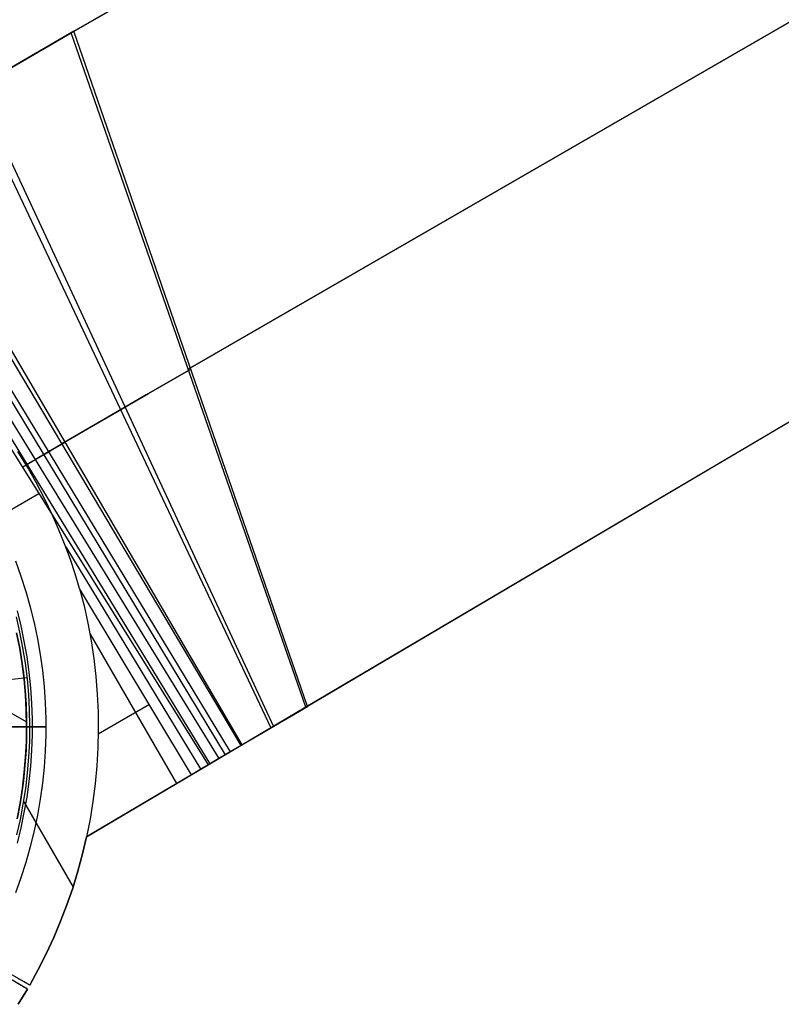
# Model space of a CAD drawing. Header units: millimetres. Extents: x 8929 to 10091, y -2708 to -1691.
# Tile 194 of 196: x 9584 to 9711, y -2104 to -1940. Entities that reach past the tile are written whole.
import ezdxf

# ---------------------------------------------------------------- set-up
doc = ezdxf.new("R2010")
doc.units = ezdxf.units.MM
doc.layers.add('1', color=7, linetype='Continuous')
doc.layers.add('COLOR EXT', color=7, linetype='Continuous')

msp = doc.modelspace()

# ---------------------------------------------------------------- linework, layer by layer
at = {"layer": '1', "color": 7, "true_color": 0xffffff}
for p, q in [((10080.54, -1789.97, 62.14), (9595, -2076.47, 62.14)), ((9592.43, -1942.13, 53.97), (9699.77, -1879.88, 46.12)), ((9592.89, -1941.86, 60.04), (9700.1, -1879.69, 51.89)), ((9765.51, -1909.69, 50.99), (9611.99, -1998.33, 56.66)), ((9612.35, -1998.12, 62.69), (9765.75, -1909.55, 56.8)), ((9856.09, -1922.41, 57.8), (9631.63, -2054.85, 59.36)), ((9856.23, -1922.33, 63.7), (9631.91, -2054.69, 65.37)), ((9581.87, -1948.26, 55.2), (9592.43, -1942.13, 53.97)), ((9592.89, -1941.86, 60.04), (9582.46, -1947.91, 61.25)), ((9631.63, -2054.85, 59.36), (9592.43, -1942.13, 53.97)), ((9631.91, -2054.69, 65.37), (9592.89, -1941.86, 60.04)), ((9576.61, -1951.31, 55.97), (9626.24, -2058.04, 59.57)), ((9575.53, -1951.94, 62.29), (9625.82, -2058.28, 65.61)), ((9620.86, -2061.21, 59.86), (9560.9, -1960.44, 58.9)), ((9561.74, -1959.95, 64.9), (9620.97, -2061.14, 65.87)), ((9557.47, -1962.43, 65.57), (9618.15, -2062.81, 65.95)), ((9558.24, -1961.99, 59.33), (9618.99, -2062.31, 59.88)), ((9554.41, -1964.21, 59.79), (9615.6, -2064.31, 59.9)), ((9555.57, -1963.54, 59.67), (9617.13, -2063.41, 59.89)), ((9553.17, -1964.93, 66), (9615.33, -2064.47, 66)), ((9612.06, -1998.54, 56.67), (9604.97, -2002.63, 57.35)), ((9605.37, -2002.4, 63.38), (9612.42, -1998.33, 62.7)), ((9604.97, -2002.63, 57.35), (9597.9, -2006.72, 58.25)), ((9598.34, -2006.46, 64.27), (9605.37, -2002.4, 63.38)), ((9597.9, -2006.72, 58.25), (9590.85, -2010.79, 59.38)), ((9591.33, -2010.51, 65.38), (9598.34, -2006.46, 64.27)), ((9590.89, -2010.84, 59.38), (9586.34, -2013.47, 59.78)), ((9589, -2011.94, 65.65), (9591.37, -2010.57, 65.38)), ((9585.22, -2014.89, 59.85), (9583.52, -2012.08, 59.85)), ((9586.63, -2013.31, 65.86), (9589, -2011.94, 65.65)), ((9584.25, -2014.69, 66), (9586.63, -2013.31, 65.86)), ((9586.36, -2013.5, 59.78), (9584.9, -2014.34, 59.85)), ((9586.55, -2017.26, 59.86), (9585.22, -2014.89, 59.85)), ((9588.01, -2020.05, 59.87), (9586.55, -2017.26, 59.86)), ((9577.66, -2024.53, 66), (9587.02, -2019.13, 66)), ((9589.3, -2022.73, 59.87), (9588.01, -2020.05, 59.87)), ((9590.49, -2025.45, 59.88), (9589.3, -2022.73, 59.87)), ((9591.43, -2027.8, 59.89), (9590.49, -2025.45, 59.88)), ((9592.3, -2030.17, 59.9), (9591.43, -2027.8, 59.89)), ((9591.52, -2028.01, 59.89), (9614.07, -2065.22, 59.91)), ((9584.07, -2032.97, 69.7), (9583.16, -2030.43, 69.7)), ((9593.1, -2032.56, 59.91), (9592.3, -2030.17, 59.9)), ((9584.89, -2035.53, 69.7), (9584.07, -2032.97, 69.7)), ((9593.82, -2034.98, 59.91), (9593.1, -2032.56, 59.91)), ((9585.63, -2038.13, 69.7), (9584.89, -2035.53, 69.7)), ((9593.82, -2034.98, 59.91), (9594.57, -2037.88, 59.91)), ((9612.54, -2066.12, 59.91), (9593.82, -2034.98, 59.91)), ((9584.05, -2041.25, 71.7), (9583.43, -2038.71, 71.7)), ((9586.28, -2040.74, 69.7), (9585.63, -2038.13, 69.7)), ((9594.57, -2037.88, 59.91), (9595.21, -2040.8, 59.91)), ((9583.86, -2042.31, 66), (9583.26, -2039.75, 66)), ((9557.08, -2041.37, 34.8), (9584.97, -2057.3, 34.8)), ((9584.59, -2043.81, 71.7), (9584.05, -2041.25, 71.7)), ((9586.83, -2043.38, 69.7), (9586.28, -2040.74, 69.7)), ((9595.21, -2040.8, 59.91), (9595.76, -2043.75, 59.91)), ((9583.31, -2042.42, 46.61), (9583.82, -2044.98, 46.61)), ((9583.82, -2044.98, 34.8), (9583.31, -2042.42, 34.8)), ((9583.82, -2044.98, 40.7), (9583.31, -2042.42, 40.7)), ((9584.36, -2044.88, 66), (9583.86, -2042.31, 66)), ((9587.29, -2046.04, 69.7), (9586.83, -2043.38, 69.7)), ((9595.54, -2042.49, 59.91), (9610.03, -2067.6, 59.91)), ((9595.76, -2043.75, 59.91), (9596.2, -2046.71, 59.91)), ((9583.82, -2044.98, 46.61), (9584.23, -2047.56, 46.61)), ((9584.23, -2047.56, 34.8), (9583.82, -2044.98, 34.8)), ((9584.23, -2047.56, 40.7), (9583.82, -2044.98, 40.7)), ((9584.78, -2047.48, 66), (9584.36, -2044.88, 66)), ((9585.04, -2046.39, 71.7), (9584.59, -2043.81, 71.7)), ((9585.4, -2048.98, 71.7), (9585.04, -2046.39, 71.7)), ((9587.66, -2048.71, 69.7), (9587.29, -2046.04, 69.7)), ((9596.2, -2046.71, 59.91), (9596.54, -2049.68, 59.91)), ((9584.23, -2047.56, 46.61), (9584.55, -2050.14, 46.61)), ((9584.55, -2050.14, 34.8), (9584.23, -2047.56, 34.8)), ((9584.55, -2050.14, 40.7), (9584.23, -2047.56, 40.7)), ((9585.1, -2050.08, 66), (9584.78, -2047.48, 66)), ((9587.94, -2051.39, 69.7), (9587.66, -2048.71, 69.7)), ((9574.74, -2051.02, 76.4), (9585.08, -2049.88, 66)), ((9584.55, -2050.14, 46.61), (9584.78, -2052.74, 46.61)), ((9584.78, -2052.74, 34.8), (9584.55, -2050.14, 34.8)), ((9584.78, -2052.74, 40.7), (9584.55, -2050.14, 40.7)), ((9585.34, -2052.7, 66), (9585.1, -2050.08, 66)), ((9585.67, -2051.59, 71.7), (9585.4, -2048.98, 71.7)), ((9596.54, -2049.68, 59.91), (9596.78, -2052.66, 59.91)), ((9585.85, -2054.2, 71.7), (9585.67, -2051.59, 71.7)), ((9588.13, -2054.08, 69.7), (9587.94, -2051.39, 69.7)), ((9584.78, -2052.74, 46.61), (9584.92, -2055.34, 46.61)), ((9584.92, -2055.34, 34.8), (9584.78, -2052.74, 34.8)), ((9584.92, -2055.34, 40.7), (9584.78, -2052.74, 40.7)), ((9585.48, -2055.32, 66), (9585.34, -2052.7, 66)), ((9596.78, -2052.66, 59.91), (9596.92, -2055.66, 59.91)), ((9585.53, -2057.95, 66), (9585.48, -2055.32, 66)), ((9585.94, -2056.81, 71.7), (9585.85, -2054.2, 71.7)), ((9588.22, -2056.77, 69.7), (9588.13, -2054.08, 69.7)), ((9605.49, -2054.39, 59.91), (9596.95, -2059.32, 59.91)), ((9631.63, -2054.85, 59.36), (9620.86, -2061.21, 59.86)), ((9620.97, -2061.14, 65.87), (9631.91, -2054.69, 65.37)), ((9584.92, -2055.34, 46.61), (9584.98, -2057.95, 46.61)), ((9584.98, -2057.95, 34.8), (9584.92, -2055.34, 34.8)), ((9584.98, -2057.95, 40.7), (9584.92, -2055.34, 40.7)), ((9585.94, -2059.43, 71.7), (9585.94, -2056.81, 71.7)), ((9588.22, -2059.47, 69.7), (9588.22, -2056.77, 69.7)), ((9596.92, -2055.66, 59.91), (9596.95, -2058.65, 59.91)), ((9585.95, -2058.12, 71.7), (9510.15, -2058.12, 71.7)), ((9588.23, -2058.12, 69.7), (9559.65, -2058.12, 69.7)), ((9567.95, -2058.12, 208.39), (9585.95, -2058.12, 71.7)), ((9570.2, -2058.12, 206.67), (9588.23, -2058.12, 69.7)), ((9584.98, -2057.95, 46.61), (9584.94, -2060.55, 46.61)), ((9584.94, -2060.55, 34.8), (9584.98, -2057.95, 34.8)), ((9584.94, -2060.55, 40.7), (9584.98, -2057.95, 40.7)), ((9585.49, -2060.57, 66), (9585.53, -2057.95, 66)), ((9585.85, -2062.04, 71.7), (9585.94, -2059.43, 71.7)), ((9588.13, -2062.16, 69.7), (9588.22, -2059.47, 69.7)), ((9596.95, -2058.65, 59.91), (9596.88, -2061.64, 59.91)), ((9584.94, -2060.55, 46.61), (9584.81, -2063.16, 46.61)), ((9584.81, -2063.16, 34.8), (9584.94, -2060.55, 34.8)), ((9584.81, -2063.16, 40.7), (9584.94, -2060.55, 40.7)), ((9585.36, -2063.2, 66), (9585.49, -2060.57, 66)), ((9596.88, -2061.64, 59.91), (9596.71, -2064.63, 59.91)), ((9615.33, -2064.47, 66), (9620.97, -2061.14, 65.87)), ((9620.86, -2061.21, 59.86), (9617.13, -2063.41, 59.89)), ((9584.81, -2063.16, 46.61), (9584.59, -2065.76, 46.61)), ((9584.59, -2065.76, 34.8), (9584.81, -2063.16, 34.8)), ((9584.59, -2065.76, 40.7), (9584.81, -2063.16, 40.7)), ((9585.14, -2065.81, 66), (9585.36, -2063.2, 66)), ((9585.67, -2064.66, 71.7), (9585.85, -2062.04, 71.7)), ((9587.94, -2064.85, 69.7), (9588.13, -2062.16, 69.7)), ((9617.13, -2063.41, 59.89), (9612.54, -2066.12, 59.91)), ((9585.4, -2067.26, 71.7), (9585.67, -2064.66, 71.7)), ((9587.66, -2067.53, 69.7), (9587.94, -2064.85, 69.7)), ((9595, -2076.47, 66), (9615.33, -2064.47, 66)), ((9596.71, -2064.63, 59.91), (9596.44, -2067.61, 59.91)), ((9584.59, -2065.76, 46.61), (9584.28, -2068.34, 46.61)), ((9584.28, -2068.34, 34.8), (9584.59, -2065.76, 34.8)), ((9584.28, -2068.34, 40.7), (9584.59, -2065.76, 40.7)), ((9584.83, -2068.42, 66), (9585.14, -2065.81, 66)), ((9612.54, -2066.12, 59.91), (9595, -2076.47, 59.91)), ((9584.28, -2068.34, 46.61), (9583.88, -2070.92, 46.61)), ((9583.88, -2070.92, 34.8), (9584.28, -2068.34, 34.8)), ((9583.88, -2070.92, 40.7), (9584.28, -2068.34, 40.7)), ((9584.42, -2071.01, 66), (9584.83, -2068.42, 66)), ((9585.04, -2069.85, 71.7), (9585.4, -2067.26, 71.7)), ((9587.29, -2070.2, 69.7), (9587.66, -2067.53, 69.7)), ((9596.44, -2067.61, 59.91), (9596.06, -2070.58, 59.91)), ((9584.59, -2072.43, 71.7), (9585.04, -2069.85, 71.7)), ((9583.88, -2070.92, 46.61), (9583.39, -2073.48, 46.61)), ((9583.39, -2073.48, 34.8), (9583.88, -2070.92, 34.8)), ((9583.39, -2073.48, 40.7), (9583.88, -2070.92, 40.7)), ((9583.93, -2073.59, 66), (9584.42, -2071.01, 66)), ((9584.49, -2070.63, 66), (9592.73, -2084.9, 66)), ((9586.83, -2072.86, 69.7), (9587.29, -2070.2, 69.7)), ((9596.06, -2070.58, 59.91), (9595.58, -2073.53, 59.91)), ((9584.05, -2074.99, 71.7), (9584.59, -2072.43, 71.7)), ((9586.28, -2075.5, 69.7), (9586.83, -2072.86, 69.7)), ((9583.35, -2076.15, 66), (9583.93, -2073.59, 66)), ((9583.43, -2077.53, 71.7), (9584.05, -2074.99, 71.7)), ((9595.58, -2073.53, 59.91), (9595, -2076.47, 59.91)), ((9585.63, -2078.11, 69.7), (9586.28, -2075.5, 69.7)), ((9594.32, -2079.35, 59.91), (9595, -2076.47, 59.91)), ((9595, -2076.47, 66), (9594.32, -2079.35, 66)), ((9594.32, -2079.35, 62.95), (9595, -2076.47, 62.95)), ((9595, -2076.47, 59.91), (9595, -2076.47, 66)), ((9584.89, -2080.71, 69.7), (9585.63, -2078.11, 69.7)), ((9593.55, -2082.21, 59.91), (9594.32, -2079.35, 59.91)), ((9594.32, -2079.35, 66), (9593.55, -2082.21, 66)), ((9593.55, -2082.21, 62.95), (9594.32, -2079.35, 62.95)), ((9584.07, -2083.27, 69.7), (9584.89, -2080.71, 69.7)), ((9583.16, -2085.81, 69.7), (9584.07, -2083.27, 69.7)), ((9592.68, -2085.05, 59.91), (9593.55, -2082.21, 59.91)), ((9593.55, -2082.21, 66), (9592.68, -2085.05, 66)), ((9592.68, -2085.05, 62.95), (9593.55, -2082.21, 62.95)), ((9591.72, -2087.85, 59.91), (9592.68, -2085.05, 59.91)), ((9592.68, -2085.05, 66), (9591.72, -2087.85, 66)), ((9591.72, -2087.85, 62.95), (9592.68, -2085.05, 62.95)), ((9590.66, -2090.61, 59.91), (9591.72, -2087.85, 59.91)), ((9591.72, -2087.85, 66), (9590.66, -2090.61, 66)), ((9590.66, -2090.61, 62.95), (9591.72, -2087.85, 62.95)), ((9589.5, -2093.34, 59.91), (9590.66, -2090.61, 59.91)), ((9590.66, -2090.61, 66), (9589.5, -2093.34, 66)), ((9589.5, -2093.34, 62.95), (9590.66, -2090.61, 62.95)), ((9588.26, -2096.03, 59.91), (9589.5, -2093.34, 59.91)), ((9589.5, -2093.34, 66), (9588.26, -2096.03, 66)), ((9588.26, -2096.03, 62.95), (9589.5, -2093.34, 62.95)), ((9585.1, -2101.95, 66), (9575.24, -2096.19, 66)), ((9585.5, -2101.27, 66), (9575.58, -2095.6, 66)), ((9586.92, -2098.67, 59.91), (9588.26, -2096.03, 59.91)), ((9588.26, -2096.03, 66), (9586.92, -2098.67, 66)), ((9586.92, -2098.67, 62.95), (9588.26, -2096.03, 62.95)), ((9585.5, -2101.27, 59.91), (9586.92, -2098.67, 59.91)), ((9586.92, -2098.67, 66), (9585.5, -2101.27, 66)), ((9585.5, -2101.27, 62.95), (9586.92, -2098.67, 62.95)), ((9584.08, -2100.46, 59.37), (9583.62, -2100.2, 59.15)), ((9584.16, -2101.4, 59.57), (9583.7, -2101.13, 59.37)), ((9584.55, -2100.73, 59.57), (9584.08, -2100.46, 59.37)), ((9585.02, -2101, 59.75), (9584.55, -2100.73, 59.57)), ((9585.5, -2101.27, 59.91), (9585.02, -2101, 59.75)), ((9585.5, -2101.27, 66), (9585.5, -2101.27, 59.91)), ((9583.57, -2104.48, 66), (9585.1, -2101.95, 66)), ((9583.57, -2104.48, 59.91), (9585.1, -2101.95, 59.91)), ((9585.1, -2101.95, 62.95), (9583.57, -2104.48, 62.95)), ((9584.63, -2101.67, 59.75), (9584.16, -2101.4, 59.57)), ((9585.1, -2101.95, 59.91), (9584.63, -2101.67, 59.75)), ((9585.1, -2101.95, 66), (9585.1, -2101.95, 59.91))]:
    msp.add_line(p, q, dxfattribs=at)
at = {"layer": 'COLOR EXT', "color": 30, "true_color": 0xff8d00}
for p, q in [((9583.63, -2043.97, 34.8), (9584.07, -2046.52, 34.8)), ((9583.63, -2043.97, -30.7), (9584.07, -2046.52, -30.7)), ((9583.63, -2043.97, 2.05), (9584.07, -2046.52, 2.05)), ((9584.07, -2046.52, 34.8), (9584.43, -2049.08, 34.8)), ((9584.07, -2046.52, -30.7), (9584.43, -2049.08, -30.7)), ((9584.07, -2046.52, 2.05), (9584.43, -2049.08, 2.05)), ((9584.43, -2049.08, 34.8), (9584.7, -2051.66, 34.8)), ((9584.43, -2049.08, -30.7), (9584.7, -2051.66, -30.7)), ((9584.43, -2049.08, 2.05), (9584.7, -2051.66, 2.05)), ((9584.7, -2051.66, 34.8), (9584.88, -2054.24, 34.8)), ((9584.7, -2051.66, -30.7), (9584.88, -2054.24, -30.7)), ((9584.7, -2051.66, 2.05), (9584.88, -2054.24, 2.05)), ((9584.88, -2054.24, 34.8), (9584.96, -2056.83, 34.8)), ((9584.88, -2054.24, -30.7), (9584.96, -2056.83, -30.7)), ((9584.88, -2054.24, 2.05), (9584.96, -2056.83, 2.05)), ((9584.96, -2056.83, 34.8), (9584.96, -2059.42, 34.8)), ((9584.96, -2056.83, -30.7), (9584.96, -2059.42, -30.7)), ((9584.96, -2056.83, 2.05), (9584.96, -2059.42, 2.05)), ((9583.83, -2058.12, -28.7), (9582.23, -2058.12, -28.7)), ((9584.98, -2058.12, 34.8), (9582.98, -2058.12, 34.8)), ((9583.83, -2058.12, -28.7), (9583.83, -2058.12, -30.7)), ((9584.98, -2058.12, -30.7), (9583.83, -2058.12, -30.7)), ((9584.98, -2058.12, 34.8), (9584.98, -2058.12, -30.7)), ((9584.96, -2059.42, 34.8), (9584.88, -2062, 34.8)), ((9584.96, -2059.42, -30.7), (9584.88, -2062, -30.7)), ((9584.96, -2059.42, 2.05), (9584.88, -2062, 2.05)), ((9584.88, -2062, 34.8), (9584.7, -2064.59, 34.8)), ((9584.88, -2062, -30.7), (9584.7, -2064.59, -30.7)), ((9584.88, -2062, 2.05), (9584.7, -2064.59, 2.05)), ((9584.7, -2064.59, 34.8), (9584.43, -2067.16, 34.8)), ((9584.7, -2064.59, -30.7), (9584.43, -2067.16, -30.7)), ((9584.7, -2064.59, 2.05), (9584.43, -2067.16, 2.05)), ((9584.43, -2067.16, 34.8), (9584.07, -2069.73, 34.8)), ((9584.43, -2067.16, -30.7), (9584.07, -2069.73, -30.7)), ((9584.43, -2067.16, 2.05), (9584.07, -2069.73, 2.05)), ((9584.07, -2069.73, 34.8), (9583.63, -2072.28, 34.8)), ((9584.07, -2069.73, -30.7), (9583.63, -2072.28, -30.7)), ((9584.07, -2069.73, 2.05), (9583.63, -2072.28, 2.05))]:
    msp.add_line(p, q, dxfattribs=at)

doc.saveas('drawing.dxf')
